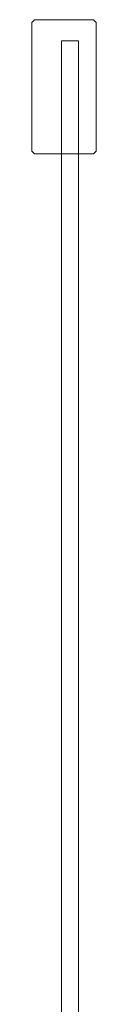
# Model space of a CAD drawing. Extents: x 0 to 915, y -916 to 0.
# Tile 13 of 13: x 877 to 900, y -352 to 0. Entities that reach past the tile are written whole.
import ezdxf

# ---------------------------------------------------------------- set-up
doc = ezdxf.new("R2010")
doc.units = 0
doc.header["$MEASUREMENT"] = 0
doc.layers.add('REA_CHROM', color=251, linetype='Continuous')
doc.layers.add('REA_SZKLO', color=252, linetype='Continuous')

msp = doc.modelspace()

# ---------------------------------------------------------------- linework, layer by layer
at = {"layer": 'REA_CHROM', "lineweight": 0}
for points, invisible_edges in [([(878, 0, 0.95), (878, -1, 0), (877, -1, 0.95), (878, 0, 0.95)], 11), ([(878, 0, 1898.76), (877, -1, 1898.76), (878, -1, 1899.71), (878, 0, 1898.76)], 14), ([(877, -1, 0.95), (877, -1, 1898.76), (878, 0, 1898.76), (878, 0, 0.95)], 15), ([(899, -1, 0), (878, -1, 0), (878, 0, 0.95), (899, 0, 0.95)], 15), ([(878, -1, 1899.71), (899, -1, 1899.71), (899, 0, 1898.76), (878, 0, 1898.76)], 15), ([(900, -1, 0.95), (899, -1, 0), (899, 0, 0.95), (900, -1, 0.95)], 11), ([(899, 0, 1898.76), (899, -1, 1899.71), (900, -1, 1898.76), (899, 0, 1898.76)], 11), ([(900, -1, 1898.76), (900, -1, 0.95), (899, 0, 0.95), (899, 0, 1898.76)], 15), ([(877, -47, 0.95), (877, -47, 1898.76), (877, -1, 1898.76), (877, -1, 0.95)], 5), ([(878, -1, 0), (878, -47, 0), (877, -47, 0.95), (877, -1, 0.95)], 15), ([(878, -47, 1899.71), (878, -1, 1899.71), (877, -1, 1898.76), (877, -47, 1898.76)], 15), ([(899, -47, 1899.71), (899, -1, 1899.71), (878, -1, 1899.71), (878, -47, 1899.71)], 15), ([(899, -1, 0), (899, -47, 0), (878, -47, 0), (878, -1, 0)], 15), ([(899, -47, 0), (899, -1, 0), (900, -1, 0.95), (900, -47, 0.95)], 15), ([(899, -1, 1899.71), (899, -47, 1899.71), (900, -47, 1898.76), (900, -1, 1898.76)], 15), ([(900, -1, 0.95), (900, -1, 1898.76), (900, -47, 1898.76), (900, -47, 0.95)], 5), ([(877, -47, 0.95), (878, -47, 0), (878, -48, 0.95), (877, -47, 0.95)], 11), ([(878, -48, 1898.76), (878, -47, 1899.71), (877, -47, 1898.76), (878, -48, 1898.76)], 11), ([(877, -47, 1898.76), (877, -47, 0.95), (878, -48, 0.95), (878, -48, 1898.76)], 15), ([(878, -47, 0), (899, -47, 0), (899, -48, 0.95), (878, -48, 0.95)], 15), ([(899, -47, 1899.71), (878, -47, 1899.71), (878, -48, 1898.76), (899, -48, 1898.76)], 15), ([(899, -48, 0.95), (899, -47, 0), (900, -47, 0.95), (899, -48, 0.95)], 11), ([(900, -47, 1898.76), (899, -47, 1899.71), (899, -48, 1898.76), (900, -47, 1898.76)], 11), ([(899, -48, 1898.76), (899, -48, 0.95), (900, -47, 0.95), (900, -47, 1898.76)], 15)]:
    msp.add_3dface(points, dxfattribs=dict(at, invisible_edges=invisible_edges))
for points in [[(878, 0, 0.95), (878, 0, 1898.76), (899, 0, 1898.76), (899, 0, 0.95)], [(899, -48, 0.95), (899, -48, 1898.76), (878, -48, 1898.76), (878, -48, 0.95)]]:
    msp.add_3dface(points, dxfattribs=at)
at = {"layer": 'REA_SZKLO', "lineweight": 0}
msp.add_3dface([(887.65, -7.53, 3.8), (887.65, -7.53, 1898.76), (893.65, -7.53, 1898.76), (893.65, -7.53, 3.8)], dxfattribs=at)
for points, invisible_edges in [([(887.65, -405.17, 1898.76), (887.65, -7.53, 1898.76), (887.65, -7.53, 3.8), (887.65, -405.17, 3.8)], 10), ([(887.65, -405.17, 3.8), (887.65, -7.53, 3.8), (893.65, -7.53, 3.8), (893.65, -405.17, 3.8)], 15), ([(893.65, -7.53, 1898.76), (887.65, -7.53, 1898.76), (887.65, -405.17, 1898.76), (893.65, -405.17, 1898.76)], 15), ([(893.65, -7.53, 1898.76), (893.65, -405.17, 1898.76), (893.65, -405.17, 3.8), (893.65, -7.53, 3.8)], 8)]:
    msp.add_3dface(points, dxfattribs=dict(at, invisible_edges=invisible_edges))

doc.saveas('drawing.dxf')
